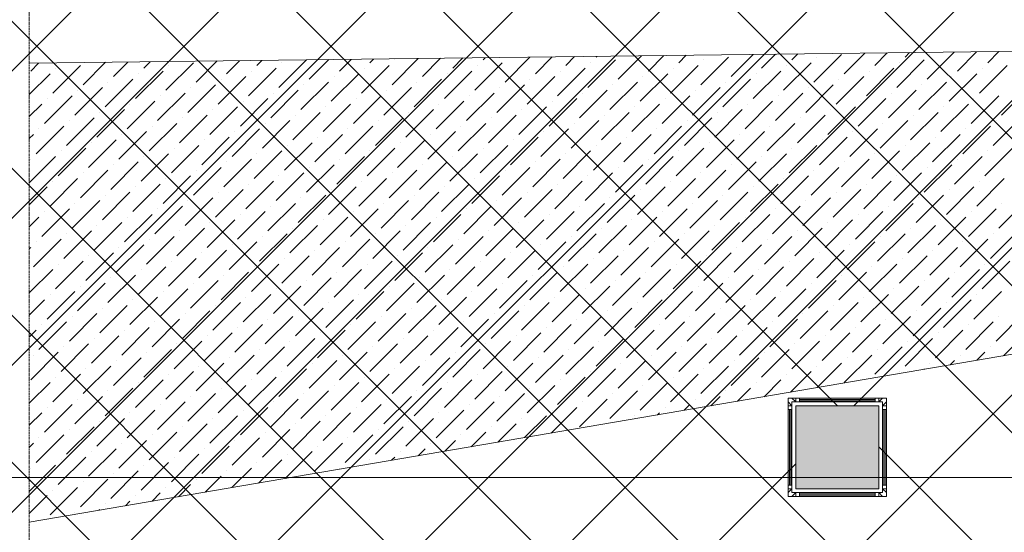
# Model space of a CAD drawing. Header units: millimetres. Extents: x -150 to 17700, y -24664 to 13830.
# Tile 6 of 58: x 4025 to 6391, y 5726 to 6958. Entities that reach past the tile are written whole.
import ezdxf

# ---------------------------------------------------------------- set-up
doc = ezdxf.new("R2010")
doc.units = ezdxf.units.MM
doc.header["$MEASUREMENT"] = 0
doc.linetypes.add('HIDDENX2', pattern=[19.05, 12.7, -6.35])
doc.linetypes.add('RCP XREF$0$( Hidden )', pattern=[0.375, 0.25, -0.125])
doc.layers.get('0').update_dxf_attribs({"lineweight": 5})
for name, color, linetype, lineweight, true_color in [('M-MEP-ELFA-CABLE', 1, 'HIDDENX2', 20, 0xff0000), ('RCP XREF$0$A-CEILING-01', 9, 'Continuous', 0, 0x808080), ('RCP XREF$0$A-CELING ELEMENT', 9, 'Continuous', 0, 0x808080), ('RCP XREF$0$A-Wall & Column', 9, 'Continuous', 0, 0x808080)]:
    doc.layers.add(name, color=color, linetype=linetype, lineweight=lineweight, true_color=true_color)
doc.layers.add('RCP XREF$0$Z-TB-NONPLOT', color=9, linetype='Continuous', lineweight=0, true_color=0x808080, plot=False)

# ---------------------------------------------------------------- blocks, each defined once
blk = doc.blocks.new('RCP XREF')
at = {"layer": 'RCP XREF$0$A-Wall & Column', "lineweight": 0, "true_color": 0x808080}
h = blk.add_hatch(color=8, dxfattribs=at)
h.dxf.hatch_style = 1
h.paths.add_polyline_path([(5890, 5830), (6090, 5830), (6090, 6030), (5890, 6030)])
at = {"layer": 'RCP XREF$0$A-CEILING-01', "color": 8, "linetype": 'Continuous', "lineweight": 0, "true_color": 0x808080}
for p, q in [((441.6, 3270), (10551.6, 13380)), ((1148.7, 3270), (11258.7, 13380)), ((1502.2, 3270), (11612.2, 13380)), ((2209.3, 3270), (12319.3, 13380)), ((2562.9, 3270), (12672.9, 13380)), ((2916.4, 3270), (13026.4, 13380)), ((4273.6, 3920), (13733.6, 13380)), ((6030, 6030), (13380, 13380)), ((1855.8, 3270), (11865.8, 13280)), ((10011.5, 3070), (200, 12881.5)), ((9457.9, 3270), (200, 12527.9)), ((9104.4, 3270), (200, 12174.4)), ((5990.8, 6030), (200, 11820.8)), ((8397.3, 3270), (200, 11467.3)), ((8043.7, 3270), (200, 11113.7)), ((7690.2, 3270), (200, 10760.2)), ((7336.6, 3270), (200, 10406.6)), ((6983, 3270), (200, 10053)), ((5979.5, 3920), (200, 9699.5)), ((795.1, 3270), (5890, 8364.9)), ((8750.8, 3270), (6090, 5930.8)), ((3270, 3270), (5890, 5890))]:
    blk.add_line(p, q, dxfattribs=at)
at = {"layer": 'RCP XREF$0$A-CEILING-01', "color": 8, "lineweight": 0, "true_color": 0x808080}
for p, q in [((5890, 6030), (6090, 6030)), ((5890, 5830), (5890, 6030)), ((5890, 6030), (6090, 6030)), ((5890, 5830), (5890, 6030)), ((6090, 6030), (6090, 5830)), ((6090, 6030), (6090, 5830)), ((6090, 5830), (5890, 5830)), ((6090, 5830), (5890, 5830))]:
    blk.add_line(p, q, dxfattribs=at)
at = {"layer": 'RCP XREF$0$A-CELING ELEMENT', "color": 8, "linetype": 'RCP XREF$0$( Hidden )', "lineweight": 0, "ltscale": 10, "true_color": 0x808080}
blk.add_line((4048, 4720), (4048, 13830), dxfattribs=at)
at = {"layer": 'RCP XREF$0$A-CELING ELEMENT', "color": 8, "lineweight": 0, "true_color": 0x808080}
for p, q in [((4048, 6853.2), (8917.4, 6912.2)), ((8946.2, 6586.7), (4048, 5750))]:
    blk.add_line(p, q, dxfattribs=at)
at = {"layer": 'RCP XREF$0$A-CELING ELEMENT', "color": 8, "linetype": 'Continuous', "lineweight": 0, "true_color": 0x808080, "transparency": 33554687}
for p, q in [((4866.7, 6854.5), (4875.5, 6863.3)), ((4919.8, 6801.5), (4982.8, 6864.6)), ((4992.7, 6821.4), (5036.5, 6865.2)), ((5065.6, 6841.3), (5090.2, 6865.9)), ((5138.5, 6861.2), (5143.9, 6866.5)), ((5191.6, 6808.1), (5251.3, 6867.8)), ((5264.5, 6828), (5304.9, 6868.5)), ((5337.4, 6847.9), (5358.6, 6869.1)), ((5410.3, 6867.8), (5412.3, 6869.8)), ((5463.4, 6814.7), (5519.7, 6871.1)), ((5536.3, 6834.6), (5573.4, 6871.7)), ((5609.2, 6854.5), (5627, 6872.4)), ((5662.2, 6801.5), (5728.5, 6867.8)), ((5735.2, 6821.4), (5788.1, 6874.3)), ((5808.1, 6841.3), (5841.8, 6875)), ((5881, 6861.2), (5895.4, 6875.6)), ((5934, 6808.1), (6000.3, 6874.4)), ((5940.7, 6867.8), (5940.7, 6867.8)), ((6006.9, 6828), (6056.5, 6877.6)), ((6079.9, 6847.9), (6110.2, 6878.2)), ((6152.8, 6867.8), (6163.9, 6878.9)), ((6205.8, 6814.7), (6271.2, 6880.2)), ((6212.4, 6874.4), (6212.4, 6874.4)), ((6278.7, 6834.6), (6324.9, 6880.8)), ((6351.7, 6854.5), (6378.6, 6881.5)), ((4051.4, 6834.6), (4070.2, 6853.5)), ((4104.4, 6781.6), (4170.7, 6847.9)), ((4111, 6841.3), (4111, 6841.3)), ((4177.3, 6801.5), (4231.3, 6855.5)), ((4250.2, 6821.4), (4285, 6856.1)), ((4323.1, 6841.3), (4338.6, 6856.8)), ((4376.2, 6788.2), (4442.5, 6854.5)), ((4382.8, 6847.9), (4382.8, 6847.9)), ((4449.1, 6808.1), (4499.7, 6858.7)), ((4522, 6828), (4553.4, 6859.4)), ((4575.1, 6775), (4641.3, 6841.3)), ((4594.9, 6847.9), (4607.1, 6860)), ((4648, 6794.9), (4714.3, 6861.2)), ((4654.6, 6854.5), (4654.6, 6854.5)), ((4720.9, 6814.7), (4768.1, 6862)), ((4793.8, 6834.6), (4821.8, 6862.6)), ((4846.8, 6781.6), (4913.1, 6847.9)), ((4853.5, 6841.3), (4853.5, 6841.3)), ((4926.4, 6861.2), (4926.4, 6861.2)), ((5118.6, 6788.2), (5184.9, 6854.5)), ((5125.3, 6847.9), (5125.3, 6847.9)), ((5317.5, 6775), (5383.8, 6841.3)), ((5390.4, 6794.9), (5456.7, 6861.2)), ((5397.1, 6854.5), (5397.1, 6854.5)), ((5589.3, 6781.6), (5655.6, 6847.9)), ((5595.9, 6841.3), (5595.9, 6841.3)), ((5668.9, 6861.2), (5668.9, 6861.2)), ((5861.1, 6788.2), (5927.4, 6854.5)), ((5867.7, 6847.9), (5867.7, 6847.9)), ((6060, 6775), (6126.3, 6841.3)), ((6132.9, 6794.9), (6199.2, 6861.2)), ((6139.5, 6854.5), (6139.5, 6854.5)), ((6331.8, 6781.6), (6398.1, 6847.9)), ((6338.4, 6841.3), (6338.4, 6841.3)), ((4048, 6778.2), (4097.8, 6828)), ((4303.3, 6768.3), (4369.6, 6834.6)), ((4309.9, 6828), (4309.9, 6828)), ((4502.1, 6755.1), (4568.4, 6821.4)), ((4581.7, 6834.6), (4581.7, 6834.6)), ((4773.9, 6761.7), (4840.2, 6828)), ((4780.6, 6821.4), (4780.6, 6821.4)), ((5045.7, 6768.3), (5112, 6834.6)), ((5052.4, 6828), (5052.4, 6828)), ((5244.6, 6755.1), (5310.9, 6821.4)), ((5324.1, 6834.6), (5324.1, 6834.6)), ((5516.4, 6761.7), (5582.7, 6828)), ((5523, 6821.4), (5523, 6821.4)), ((5788.2, 6768.3), (5854.5, 6834.6)), ((5794.8, 6828), (5794.8, 6828)), ((5987.1, 6755.1), (6053.4, 6821.4)), ((6066.6, 6834.6), (6066.6, 6834.6)), ((6258.9, 6761.7), (6325.1, 6828)), ((6265.5, 6821.4), (6265.5, 6821.4)), ((4157.4, 6728.6), (4223.7, 6794.9)), ((4230.3, 6748.5), (4296.6, 6814.7)), ((4237, 6808.1), (4237, 6808.1)), ((4429.2, 6735.2), (4495.5, 6801.5)), ((4435.8, 6794.9), (4435.8, 6794.9)), ((4508.8, 6814.7), (4508.8, 6814.7)), ((4701, 6741.8), (4767.3, 6808.1)), ((4707.6, 6801.5), (4707.6, 6801.5)), ((4899.9, 6728.6), (4966.2, 6794.9)), ((4972.8, 6748.5), (5039.1, 6814.7)), ((4979.4, 6808.1), (4979.4, 6808.1)), ((5171.7, 6735.2), (5238, 6801.5)), ((5178.3, 6794.9), (5178.3, 6794.9)), ((5251.2, 6814.7), (5251.2, 6814.7)), ((5443.5, 6741.8), (5509.8, 6808.1)), ((5450.1, 6801.5), (5450.1, 6801.5)), ((5642.3, 6728.6), (5708.6, 6794.9)), ((5715.3, 6748.5), (5781.6, 6814.7)), ((5721.9, 6808.1), (5721.9, 6808.1)), ((5914.1, 6735.2), (5980.4, 6801.5)), ((5920.8, 6794.9), (5920.8, 6794.9)), ((5993.7, 6814.7), (5993.7, 6814.7)), ((6185.9, 6741.8), (6252.2, 6808.1)), ((6192.6, 6801.5), (6192.6, 6801.5)), ((6384.8, 6728.6), (6451.1, 6794.9)), ((4084.5, 6708.7), (4150.8, 6775)), ((4164, 6788.2), (4164, 6788.2)), ((4356.3, 6715.3), (4422.6, 6781.6)), ((4362.9, 6775), (4362.9, 6775)), ((4628.1, 6721.9), (4694.4, 6788.2)), ((4634.7, 6781.6), (4634.7, 6781.6)), ((4827, 6708.7), (4893.3, 6775)), ((4906.5, 6788.2), (4906.5, 6788.2)), ((5098.8, 6715.3), (5165, 6781.6)), ((5105.4, 6775), (5105.4, 6775)), ((5370.6, 6721.9), (5436.8, 6788.2)), ((5377.2, 6781.6), (5377.2, 6781.6)), ((5569.4, 6708.7), (5635.7, 6775)), ((5649, 6788.2), (5649, 6788.2)), ((5841.2, 6715.3), (5907.5, 6781.6)), ((5847.8, 6775), (5847.8, 6775)), ((6113, 6721.9), (6179.3, 6788.2)), ((6119.6, 6781.6), (6119.6, 6781.6)), ((6311.9, 6708.7), (6378.2, 6775)), ((4048, 6725.2), (4077.9, 6755.1)), ((4091.1, 6768.3), (4091.1, 6768.3)), ((4283.4, 6695.4), (4349.7, 6761.7)), ((4290, 6755.1), (4290, 6755.1)), ((4482.2, 6682.2), (4548.5, 6748.5)), ((4555.2, 6702.1), (4621.5, 6768.3)), ((4561.8, 6761.7), (4561.8, 6761.7)), ((4754, 6688.8), (4820.3, 6755.1)), ((4760.7, 6748.5), (4760.7, 6748.5)), ((4833.6, 6768.3), (4833.6, 6768.3)), ((5025.8, 6695.4), (5092.1, 6761.7)), ((5032.5, 6755.1), (5032.5, 6755.1)), ((5224.7, 6682.2), (5291, 6748.5)), ((5297.6, 6702.1), (5363.9, 6768.3)), ((5304.3, 6761.7), (5304.3, 6761.7)), ((5496.5, 6688.8), (5562.8, 6755.1)), ((5503.1, 6748.5), (5503.1, 6748.5)), ((5576.1, 6768.3), (5576.1, 6768.3)), ((5768.3, 6695.4), (5834.6, 6761.7)), ((5774.9, 6755.1), (5774.9, 6755.1)), ((5967.2, 6682.2), (6033.5, 6748.5)), ((6040.1, 6702.1), (6106.4, 6768.3)), ((6046.7, 6761.7), (6046.7, 6761.7)), ((6239, 6688.8), (6305.3, 6755.1)), ((6245.6, 6748.5), (6245.6, 6748.5)), ((6318.5, 6768.3), (6318.5, 6768.3)), ((4137.5, 6655.6), (4203.8, 6721.9)), ((4210.5, 6675.5), (4276.7, 6741.8)), ((4217.1, 6735.2), (4217.1, 6735.2)), ((4409.3, 6662.3), (4475.6, 6728.6)), ((4416, 6721.9), (4416, 6721.9)), ((4488.9, 6741.8), (4488.9, 6741.8)), ((4681.1, 6668.9), (4747.4, 6735.2)), ((4687.8, 6728.6), (4687.8, 6728.6)), ((4880, 6655.6), (4946.3, 6721.9)), ((4952.9, 6675.5), (5019.2, 6741.8)), ((4959.5, 6735.2), (4959.5, 6735.2)), ((5151.8, 6662.3), (5218.1, 6728.6)), ((5158.4, 6721.9), (5158.4, 6721.9)), ((5231.3, 6741.8), (5231.3, 6741.8)), ((5423.6, 6668.9), (5489.9, 6735.2)), ((5430.2, 6728.6), (5430.2, 6728.6)), ((5622.5, 6655.6), (5688.7, 6721.9)), ((5695.4, 6675.5), (5761.7, 6741.8)), ((5702, 6735.2), (5702, 6735.2)), ((5894.3, 6662.3), (5960.5, 6728.6)), ((5900.9, 6721.9), (5900.9, 6721.9)), ((5973.8, 6741.8), (5973.8, 6741.8)), ((6166, 6668.9), (6232.3, 6735.2)), ((6172.7, 6728.6), (6172.7, 6728.6)), ((6364.9, 6655.6), (6431.2, 6721.9)), ((4064.6, 6635.8), (4130.9, 6702.1)), ((4144.2, 6715.3), (4144.2, 6715.3)), ((4336.4, 6642.4), (4402.7, 6708.7)), ((4343, 6702.1), (4343, 6702.1)), ((4608.2, 6649), (4674.5, 6715.3)), ((4614.8, 6708.7), (4614.8, 6708.7)), ((4807.1, 6635.8), (4873.4, 6702.1)), ((4886.6, 6715.3), (4886.6, 6715.3)), ((5078.9, 6642.4), (5145.2, 6708.7)), ((5085.5, 6702.1), (5085.5, 6702.1)), ((5350.7, 6649), (5417, 6715.3)), ((5357.3, 6708.7), (5357.3, 6708.7)), ((5549.5, 6635.8), (5615.8, 6702.1)), ((5629.1, 6715.3), (5629.1, 6715.3)), ((5821.3, 6642.4), (5887.6, 6708.7)), ((5828, 6702.1), (5828, 6702.1)), ((6093.1, 6649), (6159.4, 6715.3)), ((6099.8, 6708.7), (6099.8, 6708.7)), ((6292, 6635.8), (6358.3, 6702.1)), ((6371.5, 6715.3), (6371.5, 6715.3)), ((4048, 6672.2), (4058, 6682.2)), ((4071.2, 6695.4), (4071.2, 6695.4)), ((4263.5, 6622.5), (4329.8, 6688.8)), ((4270.1, 6682.2), (4270.1, 6682.2)), ((4462.4, 6609.2), (4528.7, 6675.5)), ((4535.3, 6629.1), (4601.6, 6695.4)), ((4541.9, 6688.8), (4541.9, 6688.8)), ((4734.2, 6615.9), (4800.4, 6682.2)), ((4740.8, 6675.5), (4740.8, 6675.5)), ((4813.7, 6695.4), (4813.7, 6695.4)), ((5005.9, 6622.5), (5072.2, 6688.8)), ((5012.6, 6682.2), (5012.6, 6682.2)), ((5204.8, 6609.2), (5271.1, 6675.5)), ((5277.7, 6629.1), (5344, 6695.4)), ((5284.4, 6688.8), (5284.4, 6688.8)), ((5476.6, 6615.9), (5542.9, 6682.2)), ((5483.2, 6675.5), (5483.2, 6675.5)), ((5556.2, 6695.4), (5556.2, 6695.4)), ((5748.4, 6622.5), (5814.7, 6688.8)), ((5755, 6682.2), (5755, 6682.2)), ((5947.3, 6609.2), (6013.6, 6675.5)), ((6020.2, 6629.1), (6086.5, 6695.4)), ((6026.8, 6688.8), (6026.8, 6688.8)), ((6219.1, 6615.9), (6285.4, 6682.2)), ((6225.7, 6675.5), (6225.7, 6675.5)), ((6298.6, 6695.4), (6298.6, 6695.4)), ((4190.6, 6602.6), (4256.9, 6668.9)), ((4197.2, 6662.3), (4197.2, 6662.3)), ((4389.4, 6589.4), (4455.7, 6655.6)), ((4469, 6668.9), (4469, 6668.9)), ((4661.2, 6596), (4727.5, 6662.3)), ((4667.9, 6655.6), (4667.9, 6655.6)), ((4933, 6602.6), (4999.3, 6668.9)), ((4939.7, 6662.3), (4939.7, 6662.3)), ((5131.9, 6589.4), (5198.2, 6655.6)), ((5211.5, 6668.9), (5211.5, 6668.9)), ((5403.7, 6596), (5470, 6662.3)), ((5410.3, 6655.6), (5410.3, 6655.6)), ((5675.5, 6602.6), (5741.8, 6668.9)), ((5682.1, 6662.3), (5682.1, 6662.3)), ((5874.4, 6589.4), (5940.7, 6655.6)), ((5953.9, 6668.9), (5953.9, 6668.9)), ((6146.2, 6596), (6212.4, 6662.3)), ((6152.8, 6655.6), (6152.8, 6655.6)), ((4048, 6566.1), (4111, 6629.1)), ((4117.6, 6582.7), (4183.9, 6649)), ((4124.3, 6642.4), (4124.3, 6642.4)), ((4316.5, 6569.5), (4382.8, 6635.8)), ((4323.1, 6629.1), (4323.1, 6629.1)), ((4396.1, 6649), (4396.1, 6649)), ((4588.3, 6576.1), (4654.6, 6642.4)), ((4594.9, 6635.8), (4594.9, 6635.8)), ((4787.2, 6562.8), (4853.5, 6629.1)), ((4860.1, 6582.7), (4926.4, 6649)), ((4866.7, 6642.4), (4866.7, 6642.4)), ((5059, 6569.5), (5125.3, 6635.8)), ((5065.6, 6629.1), (5065.6, 6629.1)), ((5138.5, 6649), (5138.5, 6649)), ((5330.8, 6576.1), (5397.1, 6642.4)), ((5337.4, 6635.8), (5337.4, 6635.8)), ((5529.6, 6562.8), (5595.9, 6629.1)), ((5602.6, 6582.7), (5668.9, 6649)), ((5609.2, 6642.4), (5609.2, 6642.4)), ((5801.4, 6569.5), (5867.7, 6635.8)), ((5808.1, 6629.1), (5808.1, 6629.1)), ((5881, 6649), (5881, 6649)), ((6073.2, 6576.1), (6139.5, 6642.4)), ((6079.9, 6635.8), (6079.9, 6635.8)), ((6272.1, 6562.8), (6338.4, 6629.1)), ((6345, 6582.7), (6411.3, 6649)), ((6351.7, 6642.4), (6351.7, 6642.4)), ((4051.4, 6622.5), (4051.4, 6622.5)), ((4243.6, 6549.6), (4309.9, 6615.9)), ((4250.2, 6609.2), (4250.2, 6609.2)), ((4515.4, 6556.2), (4581.7, 6622.5)), ((4522, 6615.9), (4522, 6615.9)), ((4714.3, 6543), (4780.6, 6609.2)), ((4793.8, 6622.5), (4793.8, 6622.5)), ((4986.1, 6549.6), (5052.4, 6615.9)), ((4992.7, 6609.2), (4992.7, 6609.2)), ((5257.9, 6556.2), (5324.1, 6622.5)), ((5264.5, 6615.9), (5264.5, 6615.9)), ((5456.7, 6543), (5523, 6609.2)), ((5536.3, 6622.5), (5536.3, 6622.5)), ((5728.5, 6549.6), (5794.8, 6615.9)), ((5735.2, 6609.2), (5735.2, 6609.2)), ((6000.3, 6556.2), (6066.6, 6622.5)), ((6006.9, 6615.9), (6006.9, 6615.9)), ((6199.2, 6543), (6265.5, 6609.2)), ((6278.7, 6622.5), (6278.7, 6622.5)), ((4170.7, 6529.7), (4237, 6596)), ((4177.3, 6589.4), (4177.3, 6589.4)), ((4369.6, 6516.4), (4435.8, 6582.7)), ((4442.5, 6536.3), (4508.8, 6602.6)), ((4449.1, 6596), (4449.1, 6596)), ((4641.3, 6523.1), (4707.6, 6589.4)), ((4648, 6582.7), (4648, 6582.7)), ((4720.9, 6602.6), (4720.9, 6602.6)), ((4913.1, 6529.7), (4979.4, 6596)), ((4919.8, 6589.4), (4919.8, 6589.4)), ((5112, 6516.4), (5178.3, 6582.7)), ((5184.9, 6536.3), (5251.2, 6602.6)), ((5191.6, 6596), (5191.6, 6596)), ((5383.8, 6523.1), (5450.1, 6589.4)), ((5390.4, 6582.7), (5390.4, 6582.7)), ((5463.4, 6602.6), (5463.4, 6602.6)), ((5655.6, 6529.7), (5721.9, 6596)), ((5662.2, 6589.4), (5662.2, 6589.4)), ((5854.5, 6516.4), (5920.8, 6582.7)), ((5927.4, 6536.3), (5993.7, 6602.6)), ((5934, 6596), (5934, 6596)), ((6126.3, 6523.1), (6192.6, 6589.4)), ((6132.9, 6582.7), (6132.9, 6582.7)), ((6205.8, 6602.6), (6205.8, 6602.6)), ((4048, 6513.1), (4091.1, 6556.2)), ((4097.8, 6509.8), (4164, 6576.1)), ((4104.4, 6569.5), (4104.4, 6569.5)), ((4296.6, 6496.6), (4362.9, 6562.8)), ((4303.3, 6556.2), (4303.3, 6556.2)), ((4376.2, 6576.1), (4376.2, 6576.1)), ((4568.4, 6503.2), (4634.7, 6569.5)), ((4575.1, 6562.8), (4575.1, 6562.8)), ((4767.3, 6489.9), (4833.6, 6556.2)), ((4840.2, 6509.8), (4906.5, 6576.1)), ((4846.8, 6569.5), (4846.8, 6569.5)), ((5039.1, 6496.6), (5105.4, 6562.8)), ((5045.7, 6556.2), (5045.7, 6556.2)), ((5118.6, 6576.1), (5118.6, 6576.1)), ((5310.9, 6503.2), (5377.2, 6569.5)), ((5317.5, 6562.8), (5317.5, 6562.8)), ((5509.8, 6489.9), (5576.1, 6556.2)), ((5582.7, 6509.8), (5649, 6576.1)), ((5589.3, 6569.5), (5589.3, 6569.5)), ((5781.6, 6496.6), (5847.8, 6562.8)), ((5788.2, 6556.2), (5788.2, 6556.2)), ((5861.1, 6576.1), (5861.1, 6576.1)), ((6053.4, 6503.2), (6119.6, 6569.5)), ((6060, 6562.8), (6060, 6562.8)), ((6252.2, 6489.9), (6318.5, 6556.2)), ((6325.1, 6509.8), (6391.4, 6576.1)), ((6331.8, 6569.5), (6331.8, 6569.5)), ((4223.7, 6476.7), (4290, 6543)), ((4230.3, 6536.3), (4230.3, 6536.3)), ((4495.5, 6483.3), (4561.8, 6549.6)), ((4502.1, 6543), (4502.1, 6543)), ((4694.4, 6470), (4760.7, 6536.3)), ((4773.9, 6549.6), (4773.9, 6549.6)), ((4966.2, 6476.7), (5032.5, 6543)), ((4972.8, 6536.3), (4972.8, 6536.3)), ((5238, 6483.3), (5304.3, 6549.6)), ((5244.6, 6543), (5244.6, 6543)), ((5436.8, 6470), (5503.1, 6536.3)), ((5516.4, 6549.6), (5516.4, 6549.6)), ((5708.6, 6476.7), (5774.9, 6543)), ((5715.3, 6536.3), (5715.3, 6536.3)), ((5980.4, 6483.3), (6046.7, 6549.6)), ((5987.1, 6543), (5987.1, 6543)), ((6179.3, 6470), (6245.6, 6536.3)), ((6258.9, 6549.6), (6258.9, 6549.6)), ((4150.8, 6456.8), (4217.1, 6523.1)), ((4157.4, 6516.4), (4157.4, 6516.4)), ((4349.7, 6443.5), (4416, 6509.8)), ((4422.6, 6463.4), (4488.9, 6529.7)), ((4429.2, 6523.1), (4429.2, 6523.1)), ((4621.5, 6450.1), (4687.8, 6516.4)), ((4628.1, 6509.8), (4628.1, 6509.8)), ((4701, 6529.7), (4701, 6529.7)), ((4893.3, 6456.8), (4959.5, 6523.1)), ((4899.9, 6516.4), (4899.9, 6516.4)), ((5092.1, 6443.5), (5158.4, 6509.8)), ((5165, 6463.4), (5231.3, 6529.7)), ((5171.7, 6523.1), (5171.7, 6523.1)), ((5363.9, 6450.1), (5430.2, 6516.4)), ((5370.6, 6509.8), (5370.6, 6509.8)), ((5443.5, 6529.7), (5443.5, 6529.7)), ((5635.7, 6456.8), (5702, 6523.1)), ((5642.3, 6516.4), (5642.3, 6516.4)), ((5834.6, 6443.5), (5900.9, 6509.8)), ((5907.5, 6463.4), (5973.8, 6529.7)), ((5914.1, 6523.1), (5914.1, 6523.1)), ((6106.4, 6450.1), (6172.7, 6516.4)), ((6113, 6509.8), (6113, 6509.8)), ((6185.9, 6529.7), (6185.9, 6529.7)), ((6378.2, 6456.8), (6444.5, 6523.1)), ((6384.8, 6516.4), (6384.8, 6516.4)), ((4077.9, 6436.9), (4144.2, 6503.2)), ((4084.5, 6496.6), (4084.5, 6496.6)), ((4276.7, 6423.6), (4343, 6489.9)), ((4356.3, 6503.2), (4356.3, 6503.2)), ((4548.5, 6430.3), (4614.8, 6496.6)), ((4555.2, 6489.9), (4555.2, 6489.9)), ((4820.3, 6436.9), (4886.6, 6503.2)), ((4827, 6496.6), (4827, 6496.6)), ((5019.2, 6423.6), (5085.5, 6489.9)), ((5098.8, 6503.2), (5098.8, 6503.2)), ((5291, 6430.3), (5357.3, 6496.6)), ((5297.6, 6489.9), (5297.6, 6489.9)), ((5562.8, 6436.9), (5629.1, 6503.2)), ((5569.4, 6496.6), (5569.4, 6496.6)), ((5761.7, 6423.6), (5828, 6489.9)), ((5841.2, 6503.2), (5841.2, 6503.2)), ((6033.5, 6430.3), (6099.8, 6496.6)), ((6040.1, 6489.9), (6040.1, 6489.9)), ((6305.3, 6436.9), (6371.5, 6503.2)), ((6311.9, 6496.6), (6311.9, 6496.6)), ((4048, 6460.1), (4071.2, 6483.3)), ((4203.8, 6403.7), (4270.1, 6470)), ((4210.5, 6463.4), (4210.5, 6463.4)), ((4283.4, 6483.3), (4283.4, 6483.3)), ((4475.6, 6410.4), (4541.9, 6476.7)), ((4482.2, 6470), (4482.2, 6470)), ((4674.5, 6397.1), (4740.8, 6463.4)), ((4747.4, 6417), (4813.7, 6483.3)), ((4754, 6476.7), (4754, 6476.7)), ((4946.3, 6403.7), (5012.6, 6470)), ((4952.9, 6463.4), (4952.9, 6463.4)), ((5025.8, 6483.3), (5025.8, 6483.3)), ((5218.1, 6410.4), (5284.4, 6476.7)), ((5224.7, 6470), (5224.7, 6470)), ((5417, 6397.1), (5483.2, 6463.4)), ((5489.9, 6417), (5556.2, 6483.3)), ((5496.5, 6476.7), (5496.5, 6476.7)), ((5688.7, 6403.7), (5755, 6470)), ((5695.4, 6463.4), (5695.4, 6463.4)), ((5768.3, 6483.3), (5768.3, 6483.3)), ((5960.5, 6410.4), (6026.8, 6476.7)), ((5967.2, 6470), (5967.2, 6470)), ((6159.4, 6397.1), (6225.7, 6463.4)), ((6232.3, 6417), (6298.6, 6483.3)), ((6239, 6476.7), (6239, 6476.7)), ((4130.9, 6383.9), (4197.2, 6450.1)), ((4137.5, 6443.5), (4137.5, 6443.5)), ((4402.7, 6390.5), (4469, 6456.8)), ((4409.3, 6450.1), (4409.3, 6450.1)), ((4601.6, 6377.2), (4667.9, 6443.5)), ((4681.1, 6456.8), (4681.1, 6456.8)), ((4873.4, 6383.9), (4939.7, 6450.1)), ((4880, 6443.5), (4880, 6443.5)), ((5145.2, 6390.5), (5211.5, 6456.8)), ((5151.8, 6450.1), (5151.8, 6450.1)), ((5344, 6377.2), (5410.3, 6443.5)), ((5423.6, 6456.8), (5423.6, 6456.8)), ((5615.8, 6383.9), (5682.1, 6450.1)), ((5622.5, 6443.5), (5622.5, 6443.5)), ((5887.6, 6390.5), (5953.9, 6456.8)), ((5894.3, 6450.1), (5894.3, 6450.1)), ((6086.5, 6377.2), (6152.8, 6443.5)), ((6166, 6456.8), (6166, 6456.8)), ((6358.3, 6383.9), (6424.6, 6450.1)), ((6364.9, 6443.5), (6364.9, 6443.5)), ((4058, 6364), (4124.3, 6430.3)), ((4064.6, 6423.6), (4064.6, 6423.6)), ((4256.9, 6350.7), (4323.1, 6417)), ((4329.8, 6370.6), (4396.1, 6436.9)), ((4336.4, 6430.3), (4336.4, 6430.3)), ((4528.7, 6357.3), (4594.9, 6423.6)), ((4535.3, 6417), (4535.3, 6417)), ((4608.2, 6436.9), (4608.2, 6436.9)), ((4800.4, 6364), (4866.7, 6430.3)), ((4807.1, 6423.6), (4807.1, 6423.6)), ((4999.3, 6350.7), (5065.6, 6417)), ((5072.2, 6370.6), (5138.5, 6436.9)), ((5078.9, 6430.3), (5078.9, 6430.3)), ((5271.1, 6357.3), (5337.4, 6423.6)), ((5277.7, 6417), (5277.7, 6417)), ((5350.7, 6436.9), (5350.7, 6436.9)), ((5542.9, 6364), (5609.2, 6430.3)), ((5549.5, 6423.6), (5549.5, 6423.6)), ((5741.8, 6350.7), (5808.1, 6417)), ((5814.7, 6370.6), (5881, 6436.9)), ((5821.3, 6430.3), (5821.3, 6430.3)), ((6013.6, 6357.3), (6079.9, 6423.6)), ((6020.2, 6417), (6020.2, 6417)), ((6093.1, 6436.9), (6093.1, 6436.9)), ((6285.4, 6364), (6351.7, 6430.3)), ((6292, 6423.6), (6292, 6423.6)), ((4048, 6407), (4051.4, 6410.4)), ((4183.9, 6330.8), (4250.2, 6397.1)), ((4190.6, 6390.5), (4190.6, 6390.5)), ((4263.5, 6410.4), (4263.5, 6410.4)), ((4455.7, 6337.5), (4522, 6403.7)), ((4462.4, 6397.1), (4462.4, 6397.1)), ((4654.6, 6324.2), (4720.9, 6390.5)), ((4727.5, 6344.1), (4793.8, 6410.4)), ((4734.2, 6403.7), (4734.2, 6403.7)), ((4926.4, 6330.8), (4992.7, 6397.1)), ((4933, 6390.5), (4933, 6390.5)), ((5005.9, 6410.4), (5005.9, 6410.4)), ((5198.2, 6337.5), (5264.5, 6403.7)), ((5204.8, 6397.1), (5204.8, 6397.1)), ((5397.1, 6324.2), (5463.4, 6390.5)), ((5470, 6344.1), (5536.3, 6410.4)), ((5476.6, 6403.7), (5476.6, 6403.7)), ((5668.9, 6330.8), (5735.2, 6397.1)), ((5675.5, 6390.5), (5675.5, 6390.5)), ((5748.4, 6410.4), (5748.4, 6410.4)), ((5940.7, 6337.5), (6006.9, 6403.7)), ((5947.3, 6397.1), (5947.3, 6397.1)), ((6139.5, 6324.2), (6205.8, 6390.5)), ((6212.4, 6344.1), (6278.7, 6410.4)), ((6219.1, 6403.7), (6219.1, 6403.7)), ((4111, 6310.9), (4177.3, 6377.2)), ((4117.6, 6370.6), (4117.6, 6370.6)), ((4382.8, 6317.6), (4449.1, 6383.9)), ((4389.4, 6377.2), (4389.4, 6377.2)), ((4581.7, 6304.3), (4648, 6370.6)), ((4661.2, 6383.9), (4661.2, 6383.9)), ((4853.5, 6310.9), (4919.8, 6377.2)), ((4860.1, 6370.6), (4860.1, 6370.6)), ((5125.3, 6317.6), (5191.6, 6383.9)), ((5131.9, 6377.2), (5131.9, 6377.2)), ((5324.1, 6304.3), (5390.4, 6370.6)), ((5403.7, 6383.9), (5403.7, 6383.9)), ((5595.9, 6310.9), (5662.2, 6377.2)), ((5602.6, 6370.6), (5602.6, 6370.6)), ((5867.7, 6317.6), (5934, 6383.9)), ((5874.4, 6377.2), (5874.4, 6377.2)), ((6066.6, 6304.3), (6132.9, 6370.6)), ((6146.2, 6383.9), (6146.2, 6383.9)), ((6338.4, 6310.9), (6404.7, 6377.2)), ((6345, 6370.6), (6345, 6370.6)), ((4048, 6301), (4104.4, 6357.3)), ((4237, 6277.8), (4303.3, 6344.1)), ((4309.9, 6297.7), (4376.2, 6364)), ((4316.5, 6357.3), (4316.5, 6357.3)), ((4508.8, 6284.4), (4575.1, 6350.7)), ((4515.4, 6344.1), (4515.4, 6344.1)), ((4588.3, 6364), (4588.3, 6364)), ((4780.6, 6291), (4846.8, 6357.3)), ((4787.2, 6350.7), (4787.2, 6350.7)), ((4979.4, 6277.8), (5045.7, 6344.1)), ((5052.4, 6297.7), (5118.6, 6364)), ((5059, 6357.3), (5059, 6357.3)), ((5251.2, 6284.4), (5317.5, 6350.7)), ((5257.9, 6344.1), (5257.9, 6344.1)), ((5330.8, 6364), (5330.8, 6364)), ((5523, 6291), (5589.3, 6357.3)), ((5529.6, 6350.7), (5529.6, 6350.7)), ((5721.9, 6277.8), (5788.2, 6344.1)), ((5794.8, 6297.7), (5861.1, 6364)), ((5801.4, 6357.3), (5801.4, 6357.3)), ((5993.7, 6284.4), (6060, 6350.7)), ((6000.3, 6344.1), (6000.3, 6344.1)), ((6073.2, 6364), (6073.2, 6364)), ((6265.5, 6291), (6331.8, 6357.3)), ((6272.1, 6350.7), (6272.1, 6350.7)), ((4164, 6257.9), (4230.3, 6324.2)), ((4243.6, 6337.5), (4243.6, 6337.5)), ((4435.8, 6264.5), (4502.1, 6330.8)), ((4442.5, 6324.2), (4442.5, 6324.2)), ((4707.6, 6271.2), (4773.9, 6337.5)), ((4714.3, 6330.8), (4714.3, 6330.8)), ((4906.5, 6257.9), (4972.8, 6324.2)), ((4986.1, 6337.5), (4986.1, 6337.5)), ((5178.3, 6264.5), (5244.6, 6330.8)), ((5184.9, 6324.2), (5184.9, 6324.2)), ((5450.1, 6271.2), (5516.4, 6337.5)), ((5456.7, 6330.8), (5456.7, 6330.8)), ((5649, 6257.9), (5715.3, 6324.2)), ((5728.5, 6337.5), (5728.5, 6337.5)), ((5920.8, 6264.5), (5987.1, 6330.8)), ((5927.4, 6324.2), (5927.4, 6324.2)), ((6192.6, 6271.2), (6258.9, 6337.5)), ((6199.2, 6330.8), (6199.2, 6330.8)), ((4091.1, 6238), (4157.4, 6304.3)), ((4097.8, 6297.7), (4097.8, 6297.7)), ((4170.7, 6317.6), (4170.7, 6317.6)), ((4362.9, 6244.6), (4429.2, 6310.9)), ((4369.6, 6304.3), (4369.6, 6304.3)), ((4561.8, 6231.4), (4628.1, 6297.7)), ((4634.7, 6251.3), (4701, 6317.6)), ((4641.3, 6310.9), (4641.3, 6310.9)), ((4833.6, 6238), (4899.9, 6304.3)), ((4840.2, 6297.7), (4840.2, 6297.7)), ((4913.1, 6317.6), (4913.1, 6317.6)), ((5105.4, 6244.6), (5171.7, 6310.9)), ((5112, 6304.3), (5112, 6304.3)), ((5304.3, 6231.4), (5370.6, 6297.7)), ((5377.2, 6251.3), (5443.5, 6317.6)), ((5383.8, 6310.9), (5383.8, 6310.9)), ((5576.1, 6238), (5642.3, 6304.3)), ((5582.7, 6297.7), (5582.7, 6297.7)), ((5655.6, 6317.6), (5655.6, 6317.6)), ((5847.8, 6244.6), (5914.1, 6310.9)), ((5854.5, 6304.3), (5854.5, 6304.3)), ((6046.7, 6231.4), (6113, 6297.7)), ((6119.6, 6251.3), (6185.9, 6317.6)), ((6126.3, 6310.9), (6126.3, 6310.9)), ((6318.5, 6238), (6384.8, 6304.3)), ((6325.1, 6297.7), (6325.1, 6297.7)), ((4048, 6247.9), (4084.5, 6284.4)), ((4290, 6224.8), (4356.3, 6291)), ((4296.6, 6284.4), (4296.6, 6284.4)), ((4488.9, 6211.5), (4555.2, 6277.8)), ((4568.4, 6291), (4568.4, 6291)), ((4760.7, 6218.1), (4827, 6284.4)), ((4767.3, 6277.8), (4767.3, 6277.8)), ((5032.5, 6224.8), (5098.8, 6291)), ((5039.1, 6284.4), (5039.1, 6284.4)), ((5231.3, 6211.5), (5297.6, 6277.8)), ((5310.9, 6291), (5310.9, 6291)), ((5503.1, 6218.1), (5569.4, 6284.4)), ((5509.8, 6277.8), (5509.8, 6277.8)), ((5774.9, 6224.8), (5841.2, 6291)), ((5781.6, 6284.4), (5781.6, 6284.4)), ((5973.8, 6211.5), (6040.1, 6277.8)), ((6053.4, 6291), (6053.4, 6291)), ((6245.6, 6218.1), (6311.9, 6284.4)), ((6252.2, 6277.8), (6252.2, 6277.8)), ((4144.2, 6185), (4210.5, 6251.3)), ((4217.1, 6204.9), (4283.4, 6271.2)), ((4223.7, 6264.5), (4223.7, 6264.5)), ((4416, 6191.6), (4482.2, 6257.9)), ((4422.6, 6251.3), (4422.6, 6251.3)), ((4495.5, 6271.2), (4495.5, 6271.2)), ((4687.8, 6198.2), (4754, 6264.5)), ((4694.4, 6257.9), (4694.4, 6257.9)), ((4886.6, 6185), (4952.9, 6251.3)), ((4959.5, 6204.9), (5025.8, 6271.2)), ((4966.2, 6264.5), (4966.2, 6264.5)), ((5158.4, 6191.6), (5224.7, 6257.9)), ((5165, 6251.3), (5165, 6251.3)), ((5238, 6271.2), (5238, 6271.2)), ((5430.2, 6198.2), (5496.5, 6264.5)), ((5436.8, 6257.9), (5436.8, 6257.9)), ((5629.1, 6185), (5695.4, 6251.3)), ((5702, 6204.9), (5768.3, 6271.2)), ((5708.6, 6264.5), (5708.6, 6264.5)), ((5900.9, 6191.6), (5967.2, 6257.9)), ((5907.5, 6251.3), (5907.5, 6251.3)), ((5980.4, 6271.2), (5980.4, 6271.2)), ((6172.7, 6198.2), (6239, 6264.5)), ((6179.3, 6257.9), (6179.3, 6257.9)), ((6371.5, 6185), (6437.8, 6251.3)), ((4071.2, 6165.1), (4137.5, 6231.4)), ((4077.9, 6224.8), (4077.9, 6224.8)), ((4150.8, 6244.6), (4150.8, 6244.6)), ((4343, 6171.7), (4409.3, 6238)), ((4349.7, 6231.4), (4349.7, 6231.4)), ((4541.9, 6158.5), (4608.2, 6224.8)), ((4614.8, 6178.4), (4681.1, 6244.6)), ((4621.5, 6238), (4621.5, 6238)), ((4813.7, 6165.1), (4880, 6231.4)), ((4820.3, 6224.8), (4820.3, 6224.8)), ((4893.3, 6244.6), (4893.3, 6244.6)), ((5085.5, 6171.7), (5151.8, 6238)), ((5092.1, 6231.4), (5092.1, 6231.4)), ((5284.4, 6158.5), (5350.7, 6224.8)), ((5357.3, 6178.4), (5423.6, 6244.6)), ((5363.9, 6238), (5363.9, 6238)), ((5556.2, 6165.1), (5622.5, 6231.4)), ((5562.8, 6224.8), (5562.8, 6224.8)), ((5635.7, 6244.6), (5635.7, 6244.6)), ((5828, 6171.7), (5894.3, 6238)), ((5834.6, 6231.4), (5834.6, 6231.4)), ((6026.8, 6158.5), (6093.1, 6224.8)), ((6099.8, 6178.4), (6166, 6244.6)), ((6106.4, 6238), (6106.4, 6238)), ((6298.6, 6165.1), (6364.9, 6231.4)), ((6305.3, 6224.8), (6305.3, 6224.8)), ((6378.2, 6244.6), (6378.2, 6244.6)), ((4048, 6194.9), (4064.6, 6211.5)), ((4270.1, 6151.8), (4336.4, 6218.1)), ((4276.7, 6211.5), (4276.7, 6211.5)), ((4469, 6138.6), (4535.3, 6204.9)), ((4548.5, 6218.1), (4548.5, 6218.1)), ((4740.8, 6145.2), (4807.1, 6211.5)), ((4747.4, 6204.9), (4747.4, 6204.9)), ((5012.6, 6151.8), (5078.9, 6218.1)), ((5019.2, 6211.5), (5019.2, 6211.5)), ((5211.5, 6138.6), (5277.7, 6204.9)), ((5291, 6218.1), (5291, 6218.1)), ((5483.2, 6145.2), (5549.5, 6211.5)), ((5489.9, 6204.9), (5489.9, 6204.9)), ((5755, 6151.8), (5821.3, 6218.1)), ((5761.7, 6211.5), (5761.7, 6211.5)), ((5953.9, 6138.6), (6020.2, 6204.9)), ((6033.5, 6218.1), (6033.5, 6218.1)), ((6225.7, 6145.2), (6292, 6211.5)), ((6232.3, 6204.9), (6232.3, 6204.9)), ((4124.3, 6112.1), (4190.6, 6178.4)), ((4197.2, 6131.9), (4263.5, 6198.2)), ((4203.8, 6191.6), (4203.8, 6191.6)), ((4396.1, 6118.7), (4462.4, 6185)), ((4402.7, 6178.4), (4402.7, 6178.4)), ((4475.6, 6198.2), (4475.6, 6198.2)), ((4667.9, 6125.3), (4734.2, 6191.6)), ((4674.5, 6185), (4674.5, 6185)), ((4866.7, 6112.1), (4933, 6178.4)), ((4939.7, 6131.9), (5005.9, 6198.2)), ((4946.3, 6191.6), (4946.3, 6191.6)), ((5138.5, 6118.7), (5204.8, 6185)), ((5145.2, 6178.4), (5145.2, 6178.4)), ((5218.1, 6198.2), (5218.1, 6198.2)), ((5410.3, 6125.3), (5476.6, 6191.6)), ((5417, 6185), (5417, 6185)), ((5609.2, 6112.1), (5675.5, 6178.4)), ((5682.1, 6131.9), (5748.4, 6198.2)), ((5688.7, 6191.6), (5688.7, 6191.6)), ((5881, 6118.7), (5947.3, 6185)), ((5887.6, 6178.4), (5887.6, 6178.4)), ((5960.5, 6198.2), (5960.5, 6198.2)), ((6152.8, 6125.3), (6219.1, 6191.6)), ((6159.4, 6185), (6159.4, 6185)), ((6389.6, 6150), (6418, 6178.4)), ((4051.4, 6092.2), (4117.6, 6158.5)), ((4130.9, 6171.7), (4130.9, 6171.7)), ((4323.1, 6098.8), (4389.4, 6165.1)), ((4329.8, 6158.5), (4329.8, 6158.5)), ((4594.9, 6105.4), (4661.2, 6171.7)), ((4601.6, 6165.1), (4601.6, 6165.1)), ((4793.8, 6092.2), (4860.1, 6158.5)), ((4873.4, 6171.7), (4873.4, 6171.7)), ((5065.6, 6098.8), (5131.9, 6165.1)), ((5072.2, 6158.5), (5072.2, 6158.5)), ((5337.4, 6105.4), (5403.7, 6171.7)), ((5344, 6165.1), (5344, 6165.1)), ((5536.3, 6092.2), (5602.6, 6158.5)), ((5615.8, 6171.7), (5615.8, 6171.7)), ((5808.1, 6098.8), (5874.4, 6165.1)), ((5814.7, 6158.5), (5814.7, 6158.5)), ((6079.9, 6105.4), (6146.2, 6171.7)), ((6086.5, 6165.1), (6086.5, 6165.1)), ((6325.6, 6139.1), (6345, 6158.5)), ((6358.3, 6171.7), (6358.3, 6171.7)), ((4058, 6151.8), (4058, 6151.8)), ((4250.2, 6078.9), (4316.5, 6145.2)), ((4256.9, 6138.6), (4256.9, 6138.6)), ((4449.1, 6065.7), (4515.4, 6131.9)), ((4522, 6085.5), (4588.3, 6151.8)), ((4528.7, 6145.2), (4528.7, 6145.2)), ((4720.9, 6072.3), (4787.2, 6138.6)), ((4727.5, 6131.9), (4727.5, 6131.9)), ((4800.4, 6151.8), (4800.4, 6151.8)), ((4992.7, 6078.9), (5059, 6145.2)), ((4999.3, 6138.6), (4999.3, 6138.6)), ((5191.6, 6065.7), (5257.9, 6131.9)), ((5264.5, 6085.5), (5330.8, 6151.8)), ((5271.1, 6145.2), (5271.1, 6145.2)), ((5463.4, 6072.3), (5529.6, 6138.6)), ((5470, 6131.9), (5470, 6131.9)), ((5542.9, 6151.8), (5542.9, 6151.8)), ((5735.2, 6078.9), (5801.4, 6145.2)), ((5741.8, 6138.6), (5741.8, 6138.6)), ((5941.9, 6073.5), (6000.3, 6131.9)), ((6006.9, 6085.5), (6073.2, 6151.8)), ((6013.6, 6145.2), (6013.6, 6145.2)), ((6212.4, 6131.9), (6212.4, 6131.9)), ((6261.7, 6128.1), (6272.1, 6138.6)), ((6285.4, 6151.8), (6285.4, 6151.8)), ((4177.3, 6059), (4243.6, 6125.3)), ((4183.9, 6118.7), (4183.9, 6118.7)), ((4376.2, 6045.8), (4442.5, 6112.1)), ((4455.7, 6125.3), (4455.7, 6125.3)), ((4648, 6052.4), (4714.3, 6118.7)), ((4654.6, 6112.1), (4654.6, 6112.1)), ((4919.8, 6059), (4986.1, 6125.3)), ((4926.4, 6118.7), (4926.4, 6118.7)), ((5118.6, 6045.8), (5184.9, 6112.1)), ((5198.2, 6125.3), (5198.2, 6125.3)), ((5390.4, 6052.4), (5456.7, 6118.7)), ((5397.1, 6112.1), (5397.1, 6112.1)), ((5662.2, 6059), (5728.5, 6125.3)), ((5668.9, 6118.7), (5668.9, 6118.7)), ((5877.9, 6062.6), (5927.4, 6112.1)), ((5940.7, 6125.3), (5940.7, 6125.3)), ((6139.5, 6112.1), (6139.5, 6112.1)), ((6197.7, 6117.2), (6199.2, 6118.7)), ((4048, 6035.8), (4097.8, 6085.5)), ((4104.4, 6039.1), (4170.7, 6105.4)), ((4111, 6098.8), (4111, 6098.8)), ((4303.3, 6025.9), (4369.6, 6092.2)), ((4309.9, 6085.5), (4309.9, 6085.5)), ((4382.8, 6105.4), (4382.8, 6105.4)), ((4575.1, 6032.5), (4641.3, 6098.8)), ((4581.7, 6092.2), (4581.7, 6092.2)), ((4773.9, 6019.3), (4840.2, 6085.5)), ((4846.8, 6039.1), (4913.1, 6105.4)), ((4853.5, 6098.8), (4853.5, 6098.8)), ((5045.7, 6025.9), (5112, 6092.2)), ((5052.4, 6085.5), (5052.4, 6085.5)), ((5125.3, 6105.4), (5125.3, 6105.4)), ((5317.5, 6032.5), (5383.8, 6098.8)), ((5324.1, 6092.2), (5324.1, 6092.2)), ((5516.4, 6019.3), (5582.7, 6085.5)), ((5589.3, 6039.1), (5655.6, 6105.4)), ((5595.9, 6098.8), (5595.9, 6098.8)), ((5794.8, 6085.5), (5794.8, 6085.5)), ((5814, 6051.7), (5854.5, 6092.2)), ((5867.7, 6105.4), (5867.7, 6105.4)), ((4230.3, 6006), (4296.6, 6072.3)), ((4237, 6065.7), (4237, 6065.7)), ((4429.2, 5992.7), (4495.5, 6059)), ((4502.1, 6012.6), (4568.4, 6078.9)), ((4508.8, 6072.3), (4508.8, 6072.3)), ((4701, 5999.4), (4767.3, 6065.7)), ((4707.6, 6059), (4707.6, 6059)), ((4780.6, 6078.9), (4780.6, 6078.9)), ((4972.8, 6006), (5039.1, 6072.3)), ((4979.4, 6065.7), (4979.4, 6065.7)), ((5171.7, 5992.7), (5238, 6059)), ((5244.6, 6012.6), (5310.9, 6078.9)), ((5251.2, 6072.3), (5251.2, 6072.3)), ((5443.5, 5999.4), (5509.8, 6065.7)), ((5450.1, 6059), (5450.1, 6059)), ((5523, 6078.9), (5523, 6078.9)), ((5721.9, 6065.7), (5721.9, 6065.7)), ((5750, 6040.7), (5781.6, 6072.3)), ((4157.4, 5986.1), (4223.7, 6052.4)), ((4164, 6045.8), (4164, 6045.8)), ((4356.3, 5972.8), (4422.6, 6039.1)), ((4435.8, 6052.4), (4435.8, 6052.4)), ((4628.1, 5979.5), (4694.4, 6045.8)), ((4634.7, 6039.1), (4634.7, 6039.1)), ((4899.9, 5986.1), (4966.2, 6052.4)), ((4906.5, 6045.8), (4906.5, 6045.8)), ((5098.8, 5972.8), (5165, 6039.1)), ((5178.3, 6052.4), (5178.3, 6052.4)), ((5370.6, 5979.5), (5436.8, 6045.8)), ((5377.2, 6039.1), (5377.2, 6039.1)), ((5649, 6045.8), (5649, 6045.8)), ((5686, 6029.8), (5708.6, 6052.4)), ((4048, 5982.8), (4077.9, 6012.6)), ((4084.5, 5966.2), (4150.8, 6032.5)), ((4091.1, 6025.9), (4091.1, 6025.9)), ((4283.4, 5953), (4349.7, 6019.3)), ((4290, 6012.6), (4290, 6012.6)), ((4362.9, 6032.5), (4362.9, 6032.5)), ((4555.2, 5959.6), (4621.5, 6025.9)), ((4561.8, 6019.3), (4561.8, 6019.3)), ((4754, 5946.3), (4820.3, 6012.6)), ((4827, 5966.2), (4893.3, 6032.5)), ((4833.6, 6025.9), (4833.6, 6025.9)), ((5025.8, 5953), (5092.1, 6019.3)), ((5032.5, 6012.6), (5032.5, 6012.6)), ((5105.4, 6032.5), (5105.4, 6032.5)), ((5302.3, 5964.3), (5363.9, 6025.9)), ((5304.3, 6019.3), (5304.3, 6019.3)), ((5558.1, 6008), (5562.8, 6012.6)), ((5576.1, 6025.9), (5576.1, 6025.9)), ((5622.1, 6018.9), (5635.7, 6032.5)), ((4210.5, 5933.1), (4276.7, 5999.4)), ((4217.1, 5992.7), (4217.1, 5992.7)), ((4482.2, 5939.7), (4548.5, 6006)), ((4488.9, 5999.4), (4488.9, 5999.4)), ((4681.1, 5926.4), (4747.4, 5992.7)), ((4760.7, 6006), (4760.7, 6006)), ((4952.9, 5933.1), (5019.2, 5999.4)), ((4959.5, 5992.7), (4959.5, 5992.7)), ((5231.3, 5999.4), (5231.3, 5999.4)), ((5238.3, 5953.3), (5291, 6006)), ((5503.1, 6006), (5503.1, 6006)), ((4137.5, 5913.2), (4203.8, 5979.5)), ((4144.2, 5972.8), (4144.2, 5972.8)), ((4336.4, 5899.9), (4402.7, 5966.2)), ((4409.3, 5919.8), (4475.6, 5986.1)), ((4416, 5979.5), (4416, 5979.5)), ((4608.2, 5906.6), (4674.5, 5972.8)), ((4614.8, 5966.2), (4614.8, 5966.2)), ((4687.8, 5986.1), (4687.8, 5986.1)), ((4880, 5913.2), (4946.3, 5979.5)), ((4886.6, 5972.8), (4886.6, 5972.8)), ((5110.4, 5931.5), (5145.2, 5966.2)), ((5158.4, 5979.5), (5158.4, 5979.5)), ((5174.4, 5942.4), (5218.1, 5986.1)), ((4064.6, 5893.3), (4130.9, 5959.6)), ((4071.2, 5953), (4071.2, 5953)), ((4263.5, 5880), (4329.8, 5946.3)), ((4343, 5959.6), (4343, 5959.6)), ((4535.3, 5886.7), (4601.6, 5953)), ((4541.9, 5946.3), (4541.9, 5946.3)), ((4807.1, 5893.3), (4873.4, 5959.6)), ((4813.7, 5953), (4813.7, 5953)), ((5046.5, 5920.6), (5072.2, 5946.3)), ((5085.5, 5959.6), (5085.5, 5959.6)), ((4048, 5929.7), (4058, 5939.7)), ((4190.6, 5860.2), (4256.9, 5926.4)), ((4197.2, 5919.8), (4197.2, 5919.8)), ((4270.1, 5939.7), (4270.1, 5939.7)), ((4462.4, 5866.8), (4528.7, 5933.1)), ((4469, 5926.4), (4469, 5926.4)), ((4662.7, 5855), (4727.5, 5919.8)), ((4734.2, 5873.4), (4800.4, 5939.7)), ((4740.8, 5933.1), (4740.8, 5933.1)), ((4939.7, 5919.8), (4939.7, 5919.8)), ((4982.5, 5909.6), (4999.3, 5926.4)), ((5012.6, 5939.7), (5012.6, 5939.7)), ((4117.6, 5840.3), (4183.9, 5906.6)), ((4124.3, 5899.9), (4124.3, 5899.9)), ((4316.5, 5827), (4382.8, 5893.3)), ((4389.4, 5846.9), (4455.7, 5913.2)), ((4396.1, 5906.6), (4396.1, 5906.6)), ((4594.9, 5893.3), (4594.9, 5893.3)), ((4598.8, 5844.1), (4654.6, 5899.9)), ((4667.9, 5913.2), (4667.9, 5913.2)), ((4866.7, 5899.9), (4866.7, 5899.9)), ((4918.5, 5898.7), (4926.4, 5906.6)), ((4048, 5823.7), (4111, 5886.7)), ((4051.4, 5880), (4051.4, 5880)), ((4243.6, 5807.1), (4309.9, 5873.4)), ((4323.1, 5886.7), (4323.1, 5886.7)), ((4522, 5873.4), (4522, 5873.4)), ((4534.8, 5833.2), (4581.7, 5880)), ((4793.8, 5880), (4793.8, 5880)), ((4170.7, 5787.2), (4237, 5853.5)), ((4177.3, 5846.9), (4177.3, 5846.9)), ((4250.2, 5866.8), (4250.2, 5866.8)), ((4449.1, 5853.5), (4449.1, 5853.5)), ((4470.8, 5822.2), (4508.8, 5860.2)), ((4097.8, 5767.3), (4164, 5833.6)), ((4104.4, 5827), (4104.4, 5827)), ((4376.2, 5833.6), (4376.2, 5833.6)), ((4406.9, 5811.3), (4435.8, 5840.3)), ((4048, 5770.6), (4091.1, 5813.8)), ((4279, 5789.5), (4290, 5800.5)), ((4303.3, 5813.8), (4303.3, 5813.8)), ((4342.9, 5800.4), (4362.9, 5820.4)), ((4215, 5778.5), (4217.1, 5780.6)), ((4230.3, 5793.9), (4230.3, 5793.9)), ((4157.4, 5774), (4157.4, 5774))]:
    blk.add_line(p, q, dxfattribs=at)
at = {"layer": 'RCP XREF$0$A-Wall & Column', "color": 8, "lineweight": 0, "true_color": 0x808080}
for p, q in [((5872, 6039), (5872, 6030)), ((5881, 6048), (5890, 6048)), ((5899, 6048), (6081, 6048)), ((5899, 6045), (6081, 6045)), ((5899, 6042), (6081, 6042)), ((6090, 6048), (6099, 6048)), ((6108, 6039), (6108, 6030)), ((5872, 6021), (5872, 5839)), ((5875, 6021), (5875, 5839)), ((5878, 6021), (5878, 5839)), ((5890, 6030), (6090, 6030)), ((5890, 5830), (5890, 6030)), ((6090, 6030), (5890, 6030)), ((5890, 6030), (5890, 5830)), ((6090, 6030), (6090, 5830)), ((6090, 5830), (6090, 6030)), ((6102, 6021), (6102, 5839)), ((6105, 6021), (6105, 5839)), ((6108, 6021), (6108, 5839)), ((5872, 5821), (5872, 5830)), ((6090, 5830), (5890, 5830)), ((5890, 5830), (6090, 5830)), ((6108, 5830), (6108, 5821)), ((5881, 5812), (5890, 5812)), ((5899, 5818), (6081, 5818)), ((5899, 5815), (6081, 5815)), ((5899, 5812), (6081, 5812)), ((6099, 5812), (6090, 5812))]:
    blk.add_line(p, q, dxfattribs=at)
for points in [[(5890, 6039), (5881, 6048), (5872, 6048), (5872, 6039), (5881, 6030)], [(5899, 6039), (5899, 6048), (5890, 6048), (5890, 6039)], [(6090, 6039), (6090, 6048), (6081, 6048), (6081, 6039)], [(6099, 6030), (6108, 6039), (6108, 6048), (6099, 6048), (6090, 6039)], [(5881, 6030), (5872, 6030), (5872, 6021), (5881, 6021)], [(6099, 6021), (6108, 6021), (6108, 6030), (6099, 6030)], [(5881, 5839), (5872, 5839), (5872, 5830), (5881, 5830)], [(5881, 5830), (5872, 5821), (5872, 5812), (5881, 5812), (5890, 5821)], [(6090, 5821), (6099, 5812), (6108, 5812), (6108, 5821), (6099, 5830)], [(6099, 5830), (6108, 5830), (6108, 5839), (6099, 5839)], [(5890, 5821), (5890, 5812), (5899, 5812), (5899, 5821)], [(6081, 5821), (6081, 5812), (6090, 5812), (6090, 5821)]]:
    blk.add_lwpolyline(points, dxfattribs=at)
blk.add_lwpolyline([(5881, 5821), (6099, 5821), (6099, 6039), (5881, 6039)], close=True, dxfattribs=at)
at = {"layer": 'RCP XREF$0$Z-TB-NONPLOT', "color": 8, "lineweight": 0, "true_color": 0x808080}
for p, q in [((5872, 6048), (6108, 6048)), ((5872, 5812), (5872, 6048)), ((6108, 6048), (6108, 5812)), ((6108, 5812), (5872, 5812))]:
    blk.add_line(p, q, dxfattribs=at)

msp = doc.modelspace()

# ---------------------------------------------------------------- linework, layer by layer
at = {"layer": 'M-MEP-ELFA-CABLE', "ltscale": 0.1}
msp.add_lwpolyline([(6502.7, 2052), (6502.7, 5767.2, 0.414214), (6412.7, 5857.2), (3449.8, 5857.2, -0.414214), (3359.8, 5947.2), (3359.8, 7721.9)], format="xyb", dxfattribs=at)

# ---------------------------------------------------------------- block references
at = {"color": 8, "true_color": 0x808080}
msp.add_blockref('RCP XREF', (0, 0), dxfattribs=at)

doc.saveas('drawing.dxf')
